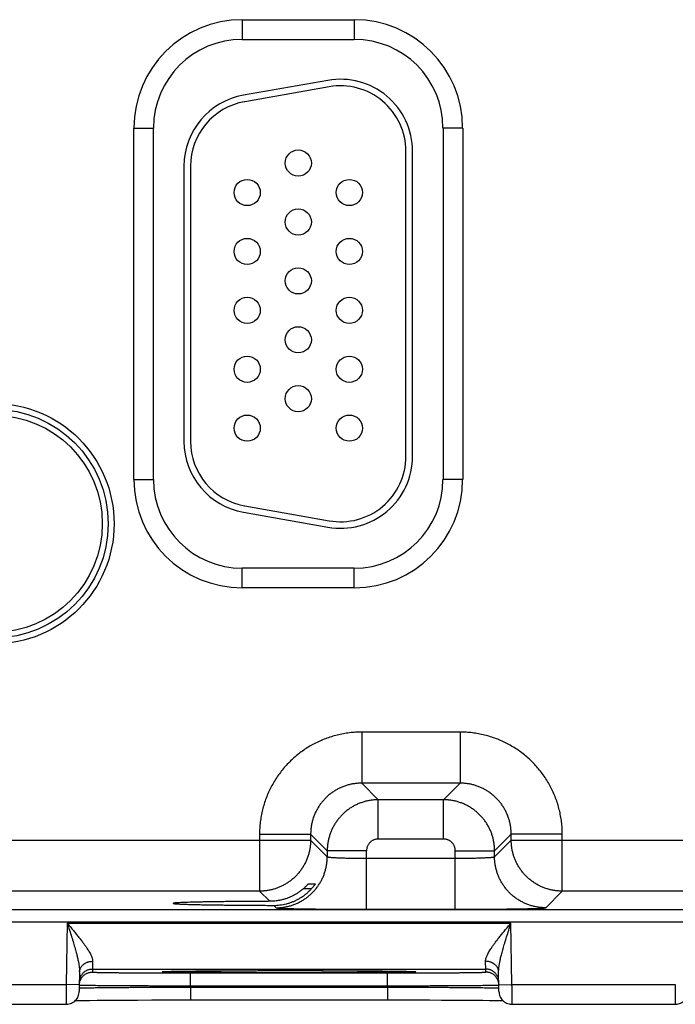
# Model space of a CAD drawing. Header units: inches. Extents: x 0 to 34, y 0 to 22.
# Tile 50 of 75: x 19.4 to 20.4, y 14.2 to 15.7. Entities that reach past the tile are written whole.
import ezdxf

# ---------------------------------------------------------------- set-up
doc = ezdxf.new("R2010")
doc.units = ezdxf.units.IN
doc.header["$LTSCALE"] = 1.87
doc.header["$MEASUREMENT"] = 0
doc.layers.get('0').update_dxf_attribs({"linetype": 'CONTINUOUS'})

msp = doc.modelspace()

# ---------------------------------------------------------------- linework, layer by layer
at = {"color": 7, "linetype": 'CONTINUOUS'}
for p, q in [((19.7014, 15.7226), (19.8724, 15.7226)), ((19.7014, 15.7226), (19.7014, 15.6926)), ((19.8724, 15.7226), (19.8724, 15.6926)), ((19.7014, 15.6926), (19.8724, 15.6926)), ((19.8323, 15.6299), (19.7033, 15.6072)), ((19.8341, 15.6201), (19.7051, 15.5973)), ((19.5359, 15.5571), (19.5659, 15.5571)), ((19.5359, 15.0201), (19.5359, 15.5571)), ((19.5659, 15.0201), (19.5659, 15.5571)), ((20.038, 15.5571), (20.008, 15.5571)), ((20.008, 15.5571), (20.008, 15.0201)), ((20.038, 15.5571), (20.038, 15.0201)), ((19.9514, 15.0556), (19.9514, 15.5216)), ((19.9614, 15.0556), (19.9614, 15.5216)), ((19.6124, 15.4989), (19.6124, 15.0784)), ((19.6224, 15.4989), (19.6224, 15.0784)), ((19.5359, 15.0201), (19.5659, 15.0201)), ((20.038, 15.0201), (20.008, 15.0201)), ((19.7033, 14.97), (19.8323, 14.9473)), ((19.7051, 14.9799), (19.8341, 14.9571)), ((19.8724, 14.8846), (19.7014, 14.8846)), ((19.7014, 14.8546), (19.7014, 14.8846)), ((19.8724, 14.8546), (19.8724, 14.8846)), ((19.8724, 14.8546), (19.7014, 14.8546)), ((20.0341, 14.6342), (19.8838, 14.6342)), ((19.8838, 14.6342), (19.8838, 14.5563)), ((20.0341, 14.6342), (20.0341, 14.5563)), ((20.0341, 14.5563), (19.8838, 14.5563)), ((19.8838, 14.5563), (19.9091, 14.5309)), ((20.0341, 14.5563), (20.0087, 14.5309)), ((20.0087, 14.5309), (19.9091, 14.5309)), ((19.9091, 14.4709), (19.9091, 14.5309)), ((20.0087, 14.4709), (20.0087, 14.5309)), ((19.7278, 14.4783), (19.8058, 14.4783)), ((19.7278, 14.4783), (19.7278, 14.3913)), ((19.8058, 14.4783), (19.8311, 14.4529)), ((19.8058, 14.4783), (19.8058, 14.4692)), ((20.1121, 14.4783), (20.0867, 14.4529)), ((20.1901, 14.4783), (20.1121, 14.4783)), ((20.1121, 14.4692), (20.1121, 14.4783)), ((20.1901, 14.3913), (20.1901, 14.4783)), ((19.1821, 14.4692), (19.8058, 14.4692)), ((19.8058, 14.4692), (19.8311, 14.4439)), ((20.0087, 14.4709), (19.9091, 14.4709)), ((20.0867, 14.4439), (20.1121, 14.4692)), ((20.1121, 14.4692), (20.7358, 14.4692)), ((19.8911, 14.4529), (19.8311, 14.4529)), ((19.8311, 14.4529), (19.8311, 14.4439)), ((19.8911, 14.3635), (19.8911, 14.4529)), ((19.8911, 14.4415), (20.0267, 14.4415)), ((20.0267, 14.4529), (20.0867, 14.4529)), ((20.0267, 14.3635), (20.0267, 14.4529)), ((20.0867, 14.4439), (20.0867, 14.4529)), ((19.8025, 14.4025), (19.8128, 14.4025)), ((19.7278, 14.3913), (19.2601, 14.3913)), ((19.7278, 14.3913), (19.7434, 14.3757)), ((19.8068, 14.3947), (19.7945, 14.3947)), ((20.1647, 14.3659), (20.1901, 14.3913)), ((20.6578, 14.3913), (20.1901, 14.3913)), ((19.7495, 14.3695), (19.7532, 14.3659)), ((18.4112, 14.3634), (22.0816, 14.3634)), ((19.8911, 14.3635), (20.0267, 14.3635)), ((18.4112, 14.3444), (22.0816, 14.3444)), ((19.4342, 14.3423), (19.4326, 14.2484)), ((19.4342, 14.3423), (20.1116, 14.3423)), ((20.1132, 14.2484), (20.1116, 14.3423)), ((19.453, 14.2678), (19.4524, 14.238)), ((19.4727, 14.2723), (19.4726, 14.2676)), ((19.4727, 14.2723), (20.0732, 14.2723)), ((19.5816, 14.2684), (19.5818, 14.2684)), ((19.5818, 14.2684), (19.5821, 14.2684)), ((19.5821, 14.2684), (19.5824, 14.2684)), ((19.5824, 14.2684), (19.5828, 14.2684)), ((19.5828, 14.2684), (19.5835, 14.2685)), ((19.5835, 14.2685), (19.5844, 14.2685)), ((19.5844, 14.2685), (19.5858, 14.2686)), ((19.5858, 14.2686), (19.588, 14.2686)), ((19.588, 14.2686), (19.591, 14.2687)), ((19.591, 14.2687), (19.5959, 14.2688)), ((19.5959, 14.2688), (19.602, 14.2689)), ((19.602, 14.2689), (19.6097, 14.269)), ((19.6097, 14.269), (19.6191, 14.2692)), ((19.6191, 14.2692), (19.6304, 14.2693)), ((19.6226, 14.2663), (19.9233, 14.2663)), ((19.6226, 14.2466), (19.6226, 14.2663)), ((19.6304, 14.2693), (19.6442, 14.2694)), ((19.6442, 14.2694), (19.6582, 14.2695)), ((19.6582, 14.2695), (19.6753, 14.2696)), ((19.6753, 14.2696), (19.6956, 14.2697)), ((19.6956, 14.2697), (19.7143, 14.2697)), ((19.7143, 14.2697), (19.7357, 14.2698)), ((19.7357, 14.2698), (19.7601, 14.2698)), ((19.7601, 14.2698), (19.7796, 14.2698)), ((19.7796, 14.2698), (19.8002, 14.2698)), ((19.8002, 14.2698), (19.825, 14.2698)), ((19.825, 14.2698), (19.8471, 14.2697)), ((19.8471, 14.2697), (19.8667, 14.2696)), ((19.8667, 14.2696), (19.8837, 14.2695)), ((19.8837, 14.2695), (19.8984, 14.2694)), ((19.8984, 14.2694), (19.9138, 14.2693)), ((19.9138, 14.2693), (19.9263, 14.2692)), ((19.9233, 14.2466), (19.9233, 14.2663)), ((19.9263, 14.2692), (19.9365, 14.269)), ((19.9365, 14.269), (19.9447, 14.2689)), ((19.9447, 14.2689), (19.9513, 14.2688)), ((19.9513, 14.2688), (19.9562, 14.2687)), ((19.9562, 14.2687), (19.9592, 14.2686)), ((19.9592, 14.2686), (19.9609, 14.2685)), ((19.9609, 14.2685), (19.9621, 14.2685)), ((19.9621, 14.2685), (19.9628, 14.2684)), ((19.9628, 14.2684), (19.9633, 14.2684)), ((19.9633, 14.2684), (19.9638, 14.2684)), ((20.0732, 14.2676), (20.0732, 14.2723)), ((20.0934, 14.238), (20.0929, 14.2678)), ((19.1832, 14.2484), (19.4326, 14.2484)), ((19.4526, 14.248), (19.4326, 14.2484)), ((19.6225, 14.2447), (19.6226, 14.2466)), ((19.6226, 14.2466), (19.9233, 14.2466)), ((19.9233, 14.2447), (19.9233, 14.2466)), ((20.0932, 14.248), (20.1132, 14.2484)), ((20.1132, 14.2484), (20.3626, 14.2484)), ((19.6225, 14.2447), (19.9233, 14.2447)), ((19.6225, 14.2447), (19.6225, 14.2251)), ((19.9233, 14.2447), (19.9233, 14.2251)), ((19.1834, 14.2184), (19.4324, 14.2184)), ((19.4463, 14.224), (19.4518, 14.2241)), ((19.4518, 14.2241), (19.459, 14.2242)), ((19.459, 14.2242), (19.4682, 14.2244)), ((19.4682, 14.2244), (19.4796, 14.2245)), ((19.4796, 14.2245), (19.4935, 14.2246)), ((19.4935, 14.2246), (19.5072, 14.2247)), ((19.5072, 14.2247), (19.5231, 14.2248)), ((19.5231, 14.2248), (19.5417, 14.2249)), ((19.5417, 14.2249), (19.5633, 14.225)), ((19.5633, 14.225), (19.5829, 14.225)), ((19.5829, 14.225), (19.6049, 14.225)), ((19.6049, 14.225), (19.6225, 14.2251)), ((19.6225, 14.2251), (19.9425, 14.225)), ((19.9425, 14.225), (19.9662, 14.225)), ((19.9662, 14.225), (19.9871, 14.225)), ((19.9871, 14.225), (20.0055, 14.2249)), ((20.0055, 14.2249), (20.0255, 14.2248)), ((20.0255, 14.2248), (20.0424, 14.2247)), ((20.0424, 14.2247), (20.0566, 14.2246)), ((20.0566, 14.2246), (20.0686, 14.2245)), ((20.0686, 14.2245), (20.0787, 14.2243)), ((20.0787, 14.2243), (20.087, 14.2242)), ((20.087, 14.2242), (20.0937, 14.2241)), ((20.0937, 14.2241), (20.0995, 14.224)), ((20.1134, 14.2184), (20.3624, 14.2184))]:
    msp.add_line(p, q, dxfattribs=at)
for points in [[(19.5814, 14.2683), (19.5814, 14.2683), (19.5815, 14.2683), (19.5815, 14.2684), (19.5815, 14.2684), (19.5816, 14.2684)], [(19.9638, 14.2684), (19.9641, 14.2684), (19.9642, 14.2684), (19.9643, 14.2684), (19.9644, 14.2684), (19.9644, 14.2683), (19.9644, 14.2683)], [(19.4324, 14.2184), (19.4335, 14.2184), (19.4353, 14.2186), (19.4372, 14.2189), (19.439, 14.2195), (19.4407, 14.2202), (19.4424, 14.221), (19.444, 14.222), (19.4455, 14.2232), (19.4468, 14.2245), (19.4481, 14.2259), (19.4492, 14.2274), (19.4501, 14.229), (19.4509, 14.2307), (19.4515, 14.2325), (19.452, 14.2343), (19.4523, 14.2362), (19.4524, 14.238)], [(20.0934, 14.238), (20.0935, 14.2362), (20.0938, 14.2343), (20.0943, 14.2325), (20.0949, 14.2307), (20.0957, 14.229), (20.0967, 14.2274), (20.0978, 14.2259), (20.099, 14.2245), (20.1004, 14.2232), (20.1019, 14.222), (20.1035, 14.221), (20.1051, 14.2202), (20.1069, 14.2195), (20.1087, 14.2189), (20.1105, 14.2186), (20.1124, 14.2184), (20.1134, 14.2184)], [(20.3624, 14.2184), (20.3635, 14.2184), (20.3653, 14.2186), (20.3672, 14.2189), (20.369, 14.2195), (20.3707, 14.2202), (20.3724, 14.221), (20.374, 14.222), (20.3755, 14.2232), (20.3768, 14.2245), (20.3781, 14.2259), (20.3792, 14.2274), (20.3801, 14.229), (20.3809, 14.2307), (20.3815, 14.2325), (20.382, 14.2343), (20.3823, 14.2362), (20.3824, 14.238)]]:
    msp.add_lwpolyline(points, dxfattribs=at)
for centre, radius in [((19.7869, 15.5036), 0.02), ((19.7089, 15.4586), 0.02), ((19.8649, 15.4586), 0.02), ((19.7869, 15.4136), 0.02), ((19.7089, 15.3686), 0.02), ((19.8649, 15.3686), 0.02), ((19.7869, 15.3236), 0.02), ((19.7089, 15.2786), 0.02), ((19.8649, 15.2786), 0.02), ((19.7869, 15.2336), 0.02), ((19.7089, 15.1886), 0.02), ((19.8649, 15.1886), 0.02), ((19.7869, 15.1436), 0.02), ((19.3219, 14.9526), 0.1838), ((19.3219, 14.9526), 0.1748), ((19.3219, 14.9526), 0.1748), ((19.3219, 14.9526), 0.1658), ((19.7089, 15.0986), 0.02), ((19.8649, 15.0986), 0.02)]:
    msp.add_circle(centre, radius, dxfattribs=at)
for centre, radius, start, end in [((19.7014, 15.5571), 0.1655, 90, 180), ((19.8724, 15.5571), 0.1655, 0, 90), ((19.7014, 15.5571), 0.1355, 90, 180), ((19.8724, 15.5571), 0.1355, 0, 90), ((19.8514, 15.5216), 0.11, 0, 100), ((19.8514, 15.5216), 0.1, 0, 100), ((19.7224, 15.4989), 0.11, 100, 180), ((19.7224, 15.4989), 0.1, 100, 180), ((19.7224, 15.0784), 0.11, 180, 260), ((19.7224, 15.0784), 0.1, 180, 260), ((19.8514, 15.0556), 0.11, 260, 360), ((19.8514, 15.0556), 0.1, 260, 360), ((19.7014, 15.0201), 0.1655, 180, 270), ((19.7014, 15.0201), 0.1355, 180, 270), ((19.8724, 15.0201), 0.1355, 270, 360), ((19.8724, 15.0201), 0.1655, 270, 360)]:
    msp.add_arc(centre, radius, start, end, dxfattribs=at)
for points, knots in [([(19.8838, 14.6342), (19.8807, 14.6342), (19.8744, 14.6341), (19.8651, 14.6332), (19.8557, 14.6318), (19.8465, 14.6298), (19.8374, 14.6273), (19.8285, 14.6242), (19.8198, 14.6206), (19.8113, 14.6165), (19.8031, 14.6119), (19.7951, 14.6067), (19.7875, 14.6011), (19.7803, 14.5951), (19.7734, 14.5886), (19.7669, 14.5818), (19.7609, 14.5745), (19.7553, 14.5669), (19.7502, 14.559), (19.7456, 14.5508), (19.7414, 14.5423), (19.7378, 14.5336), (19.7347, 14.5246), (19.7322, 14.5155), (19.7302, 14.5063), (19.7288, 14.497), (19.728, 14.4876), (19.7278, 14.4814), (19.7278, 14.4783)], [0, 0, 0, 0, 0.038144, 0.076463, 0.114905, 0.153423, 0.191972, 0.230506, 0.269003, 0.307482, 0.345967, 0.384465, 0.422969, 0.461469, 0.499964, 0.538459, 0.576961, 0.615466, 0.653965, 0.692448, 0.730926, 0.769426, 0.80797, 0.846534, 0.885069, 0.923524, 0.961851, 1, 1, 1, 1]), ([(20.1901, 14.4783), (20.1901, 14.4814), (20.1899, 14.4876), (20.189, 14.497), (20.1876, 14.5063), (20.1856, 14.5155), (20.1831, 14.5246), (20.18, 14.5335), (20.1764, 14.5423), (20.1723, 14.5508), (20.1677, 14.559), (20.1625, 14.5669), (20.157, 14.5745), (20.1509, 14.5817), (20.1444, 14.5886), (20.1376, 14.5951), (20.1303, 14.6011), (20.1227, 14.6067), (20.1148, 14.6118), (20.1066, 14.6165), (20.0981, 14.6206), (20.0894, 14.6242), (20.0804, 14.6273), (20.0713, 14.6298), (20.0621, 14.6318), (20.0528, 14.6332), (20.0434, 14.6341), (20.0372, 14.6342), (20.0341, 14.6342)], [0, 0, 0, 0, 0.038144, 0.076463, 0.114905, 0.153423, 0.191972, 0.230506, 0.269003, 0.307482, 0.345967, 0.384465, 0.422969, 0.461469, 0.499964, 0.538459, 0.576961, 0.615466, 0.653965, 0.692448, 0.730926, 0.769426, 0.80797, 0.846534, 0.885069, 0.923524, 0.961851, 1, 1, 1, 1]), ([(19.8838, 14.5563), (19.8819, 14.5563), (19.8782, 14.5561), (19.8726, 14.5555), (19.8672, 14.5545), (19.8618, 14.5532), (19.8565, 14.5514), (19.8513, 14.5493), (19.8463, 14.5468), (19.8416, 14.5439), (19.837, 14.5408), (19.8326, 14.5373), (19.8286, 14.5335), (19.8248, 14.5294), (19.8213, 14.5251), (19.8181, 14.5205), (19.8153, 14.5157), (19.8128, 14.5107), (19.8106, 14.5056), (19.8089, 14.5003), (19.8075, 14.4949), (19.8065, 14.4894), (19.8059, 14.4838), (19.8058, 14.4801), (19.8058, 14.4783)], [0, 0, 0, 0, 0.045498, 0.091002, 0.136499, 0.181985, 0.227456, 0.272906, 0.31833, 0.363724, 0.409101, 0.454475, 0.499861, 0.545266, 0.590694, 0.636141, 0.6816, 0.727066, 0.772539, 0.818019, 0.863503, 0.908994, 0.954493, 1, 1, 1, 1]), ([(20.1121, 14.4783), (20.1121, 14.4801), (20.1119, 14.4838), (20.1113, 14.4894), (20.1104, 14.4949), (20.109, 14.5003), (20.1072, 14.5056), (20.1051, 14.5107), (20.1026, 14.5157), (20.0997, 14.5205), (20.0966, 14.5251), (20.0931, 14.5294), (20.0893, 14.5335), (20.0852, 14.5373), (20.0809, 14.5407), (20.0763, 14.5439), (20.0715, 14.5468), (20.0665, 14.5493), (20.0614, 14.5514), (20.0561, 14.5532), (20.0507, 14.5545), (20.0452, 14.5555), (20.0397, 14.5561), (20.0359, 14.5563), (20.0341, 14.5563)], [0, 0, 0, 0, 0.045498, 0.091002, 0.136499, 0.181985, 0.227456, 0.272906, 0.31833, 0.363724, 0.409101, 0.454475, 0.499861, 0.545266, 0.590694, 0.636141, 0.6816, 0.727066, 0.772539, 0.818019, 0.863503, 0.908994, 0.954493, 1, 1, 1, 1]), ([(19.9091, 14.5309), (19.9073, 14.5309), (19.9036, 14.5308), (19.898, 14.5302), (19.8925, 14.5292), (19.8871, 14.5278), (19.8819, 14.526), (19.8767, 14.5239), (19.8717, 14.5214), (19.8669, 14.5186), (19.8624, 14.5154), (19.858, 14.5119), (19.854, 14.5081), (19.8502, 14.504), (19.8467, 14.4997), (19.8435, 14.4951), (19.8406, 14.4903), (19.8382, 14.4853), (19.836, 14.4802), (19.8343, 14.4749), (19.8329, 14.4695), (19.8319, 14.464), (19.8313, 14.4585), (19.8311, 14.4548), (19.8311, 14.4529)], [0, 0, 0, 0, 0.045463, 0.090946, 0.136428, 0.181903, 0.227365, 0.272809, 0.318233, 0.363638, 0.409026, 0.454411, 0.499807, 0.545228, 0.59067, 0.63613, 0.681602, 0.727083, 0.772569, 0.818056, 0.863543, 0.90903, 0.954519, 1, 1, 1, 1]), ([(20.0867, 14.4529), (20.0867, 14.4548), (20.0866, 14.4585), (20.086, 14.464), (20.085, 14.4695), (20.0836, 14.4749), (20.0818, 14.4802), (20.0797, 14.4853), (20.0772, 14.4903), (20.0744, 14.4951), (20.0712, 14.4997), (20.0677, 14.504), (20.0639, 14.5081), (20.0598, 14.5119), (20.0555, 14.5154), (20.0509, 14.5185), (20.0461, 14.5214), (20.0412, 14.5239), (20.036, 14.526), (20.0307, 14.5278), (20.0253, 14.5292), (20.0198, 14.5302), (20.0143, 14.5308), (20.0106, 14.5309), (20.0087, 14.5309)], [0, 0, 0, 0, 0.045463, 0.090946, 0.136428, 0.181903, 0.227365, 0.272809, 0.318233, 0.363638, 0.409026, 0.454411, 0.499807, 0.545228, 0.59067, 0.63613, 0.681602, 0.727083, 0.772569, 0.818056, 0.863543, 0.90903, 0.954519, 1, 1, 1, 1]), ([(19.8058, 14.4692), (19.8058, 14.4673), (19.8056, 14.4636), (19.805, 14.4579), (19.804, 14.4523), (19.8025, 14.4468), (19.8007, 14.4414), (19.7985, 14.4362), (19.7959, 14.4311), (19.7929, 14.4263), (19.7896, 14.4216), (19.786, 14.4172), (19.782, 14.4131), (19.7778, 14.4093), (19.7733, 14.4058), (19.7686, 14.4027), (19.7638, 14.4), (19.7589, 14.3977), (19.754, 14.3957), (19.7489, 14.3941), (19.7437, 14.3928), (19.7385, 14.3919), (19.7331, 14.3914), (19.7296, 14.3913), (19.7278, 14.3913)], [0, 0, 0, 0, 0.04636, 0.092783, 0.139245, 0.185722, 0.23219, 0.278627, 0.325008, 0.371325, 0.417652, 0.464107, 0.510807, 0.557696, 0.604351, 0.650319, 0.695203, 0.739078, 0.78237, 0.825541, 0.869011, 0.912731, 0.956464, 1, 1, 1, 1]), ([(19.9091, 14.4709), (19.9085, 14.4709), (19.9073, 14.4708), (19.9054, 14.4705), (19.9036, 14.47), (19.9018, 14.4694), (19.9001, 14.4685), (19.8985, 14.4675), (19.8971, 14.4663), (19.8957, 14.465), (19.8945, 14.4635), (19.8935, 14.4619), (19.8927, 14.4602), (19.892, 14.4585), (19.8915, 14.4566), (19.8912, 14.4548), (19.8911, 14.4535), (19.8911, 14.4529)], [0, 0, 0, 0, 0.066052, 0.13261, 0.199425, 0.266265, 0.333007, 0.399734, 0.466505, 0.533299, 0.600085, 0.666826, 0.733584, 0.80046, 0.867322, 0.933919, 1, 1, 1, 1]), ([(20.0267, 14.4529), (20.0267, 14.4535), (20.0266, 14.4548), (20.0264, 14.4566), (20.0259, 14.4585), (20.0252, 14.4602), (20.0243, 14.4619), (20.0233, 14.4635), (20.0221, 14.465), (20.0208, 14.4663), (20.0193, 14.4675), (20.0177, 14.4685), (20.016, 14.4694), (20.0143, 14.47), (20.0124, 14.4705), (20.0106, 14.4708), (20.0093, 14.4709), (20.0087, 14.4709)], [0, 0, 0, 0, 0.066052, 0.13261, 0.199425, 0.266265, 0.333007, 0.399734, 0.466505, 0.533299, 0.600085, 0.666826, 0.733584, 0.80046, 0.867322, 0.933919, 1, 1, 1, 1]), ([(20.1901, 14.3913), (20.1882, 14.3913), (20.1844, 14.3914), (20.1787, 14.392), (20.1731, 14.393), (20.1676, 14.3945), (20.1622, 14.3963), (20.157, 14.3985), (20.1519, 14.4011), (20.1471, 14.4041), (20.1424, 14.4074), (20.1381, 14.411), (20.1339, 14.415), (20.1301, 14.4193), (20.1266, 14.4238), (20.1235, 14.4285), (20.1208, 14.4333), (20.1185, 14.4381), (20.1165, 14.4431), (20.1149, 14.4481), (20.1137, 14.4533), (20.1127, 14.4586), (20.1122, 14.4639), (20.1121, 14.4675), (20.1121, 14.4692)], [0, 0, 0, 0, 0.04636, 0.092783, 0.139245, 0.185722, 0.23219, 0.278627, 0.325008, 0.371325, 0.417652, 0.464107, 0.510807, 0.557696, 0.604351, 0.650319, 0.695203, 0.739078, 0.78237, 0.825541, 0.869011, 0.912731, 0.956464, 1, 1, 1, 1]), ([(19.7532, 14.3659), (19.755, 14.3659), (19.7587, 14.366), (19.7643, 14.3666), (19.7697, 14.3676), (19.7751, 14.369), (19.7804, 14.3707), (19.7856, 14.3729), (19.7906, 14.3754), (19.7954, 14.3782), (19.7999, 14.3814), (19.8043, 14.3849), (19.8083, 14.3887), (19.8121, 14.3928), (19.8156, 14.3971), (19.8188, 14.4017), (19.8217, 14.4065), (19.8242, 14.4115), (19.8263, 14.4166), (19.828, 14.4219), (19.8294, 14.4273), (19.8304, 14.4328), (19.831, 14.4383), (19.8311, 14.442), (19.8311, 14.4439)], [0, 0, 0, 0, 0.045451, 0.090903, 0.136356, 0.181809, 0.227264, 0.272719, 0.318175, 0.363632, 0.409088, 0.454546, 0.500003, 0.54546, 0.590917, 0.636373, 0.681829, 0.727285, 0.772739, 0.818193, 0.863646, 0.909099, 0.95455, 1, 1, 1, 1]), ([(19.8311, 14.4439), (19.8312, 14.4438), (19.8315, 14.4436), (19.8321, 14.4435), (19.8331, 14.4433), (19.8345, 14.4431), (19.8361, 14.4429), (19.8381, 14.4428), (19.8404, 14.4426), (19.8431, 14.4425), (19.846, 14.4423), (19.8492, 14.4422), (19.8526, 14.4421), (19.8563, 14.442), (19.8602, 14.4418), (19.8642, 14.4418), (19.8685, 14.4417), (19.8728, 14.4416), (19.8773, 14.4416), (19.8819, 14.4415), (19.8865, 14.4415), (19.8896, 14.4415), (19.8911, 14.4415)], [0, 0, 0, 0, 0.005355, 0.016158, 0.032723, 0.055037, 0.083001, 0.116459, 0.155217, 0.199047, 0.247688, 0.300849, 0.35821, 0.419426, 0.484129, 0.55193, 0.622423, 0.695185, 0.769774, 0.845743, 0.922641, 1, 1, 1, 1]), ([(20.0267, 14.4415), (20.0283, 14.4415), (20.0314, 14.4415), (20.036, 14.4415), (20.0405, 14.4416), (20.045, 14.4416), (20.0494, 14.4417), (20.0536, 14.4418), (20.0577, 14.4418), (20.0616, 14.442), (20.0652, 14.4421), (20.0687, 14.4422), (20.0719, 14.4423), (20.0748, 14.4425), (20.0774, 14.4426), (20.0797, 14.4428), (20.0817, 14.4429), (20.0834, 14.4431), (20.0847, 14.4433), (20.0857, 14.4435), (20.0863, 14.4436), (20.0867, 14.4438), (20.0867, 14.4439)], [0, 0, 0, 0, 0.077359, 0.154257, 0.230226, 0.304815, 0.377577, 0.44807, 0.515871, 0.580574, 0.64179, 0.699151, 0.752312, 0.800953, 0.844783, 0.883541, 0.916999, 0.944963, 0.967277, 0.983842, 0.994645, 1, 1, 1, 1]), ([(20.1647, 14.3659), (20.1628, 14.3659), (20.1591, 14.366), (20.1536, 14.3666), (20.1481, 14.3676), (20.1427, 14.369), (20.1374, 14.3707), (20.1323, 14.3729), (20.1273, 14.3754), (20.1225, 14.3782), (20.1179, 14.3814), (20.1136, 14.3849), (20.1095, 14.3887), (20.1057, 14.3928), (20.1022, 14.3971), (20.099, 14.4017), (20.0962, 14.4065), (20.0937, 14.4115), (20.0916, 14.4166), (20.0898, 14.4219), (20.0884, 14.4273), (20.0874, 14.4328), (20.0868, 14.4383), (20.0867, 14.442), (20.0867, 14.4439)], [0, 0, 0, 0, 0.045451, 0.090903, 0.136356, 0.181809, 0.227264, 0.272719, 0.318175, 0.363632, 0.409088, 0.454546, 0.500003, 0.54546, 0.590917, 0.636373, 0.681829, 0.727285, 0.772739, 0.818193, 0.863646, 0.909099, 0.95455, 1, 1, 1, 1]), ([(19.7945, 14.3947), (19.7949, 14.3951), (19.7958, 14.3959), (19.797, 14.397), (19.7981, 14.3981), (19.7991, 14.399), (19.7999, 14.3998), (19.8006, 14.4006), (19.8012, 14.4012), (19.8017, 14.4016), (19.802, 14.402), (19.8023, 14.4023), (19.8024, 14.4024), (19.8025, 14.4025), (19.8025, 14.4025)], [0, 0, 0, 0, 0.160455, 0.309806, 0.446153, 0.568035, 0.674025, 0.764172, 0.838303, 0.89751, 0.942298, 0.97362, 0.992582, 1, 1, 1, 1]), ([(19.8128, 14.4025), (19.8128, 14.4025), (19.8128, 14.4024), (19.8127, 14.4023), (19.8125, 14.402), (19.8123, 14.4016), (19.812, 14.4011), (19.8115, 14.4005), (19.811, 14.3997), (19.8103, 14.3989), (19.8096, 14.398), (19.8088, 14.3969), (19.8078, 14.3959), (19.8072, 14.3951), (19.8068, 14.3947)], [0, 0, 0, 0, 0.005207, 0.023292, 0.05523, 0.101554, 0.163275, 0.240482, 0.333054, 0.441319, 0.563628, 0.698409, 0.844785, 1, 1, 1, 1]), ([(19.7729, 14.3815), (19.7713, 14.3809), (19.7682, 14.3797), (19.7633, 14.3782), (19.7584, 14.3771), (19.7534, 14.3763), (19.7484, 14.3758), (19.7451, 14.3757), (19.7434, 14.3757)], [0, 0, 0, 0, 0.1685, 0.335824, 0.502331, 0.668326, 0.834113, 1, 1, 1, 1]), ([(19.7729, 14.3731), (19.7745, 14.3736), (19.7776, 14.3747), (19.7822, 14.3766), (19.7867, 14.3789), (19.791, 14.3814), (19.7953, 14.3843), (19.7994, 14.3875), (19.8032, 14.391), (19.8057, 14.3935), (19.8068, 14.3947)], [0, 0, 0, 0, 0.121212, 0.243357, 0.366597, 0.490985, 0.616601, 0.743415, 0.871245, 1, 1, 1, 1]), ([(19.7945, 14.3947), (19.7932, 14.3936), (19.7905, 14.3915), (19.7863, 14.3885), (19.782, 14.3859), (19.7775, 14.3835), (19.7745, 14.3821), (19.7729, 14.3815)], [0, 0, 0, 0, 0.20327, 0.404895, 0.604967, 0.803329, 1, 1, 1, 1]), ([(19.7434, 14.3757), (19.74, 14.3756), (19.7332, 14.3756), (19.723, 14.3756), (19.7131, 14.3755), (19.7033, 14.3754), (19.6938, 14.3754), (19.6846, 14.3753), (19.6757, 14.3752), (19.6671, 14.3751), (19.6589, 14.375), (19.6511, 14.3749), (19.6437, 14.3747), (19.6368, 14.3746), (19.6303, 14.3744), (19.6244, 14.3743), (19.619, 14.3741), (19.6141, 14.374), (19.6097, 14.3738), (19.606, 14.3736), (19.6028, 14.3735), (19.6002, 14.3733), (19.5982, 14.3732), (19.5969, 14.3729), (19.5961, 14.3729), (19.5958, 14.3726), (19.5958, 14.3726)], [0, 0, 0, 0, 0.069585, 0.138287, 0.205745, 0.271783, 0.336227, 0.398738, 0.459154, 0.517315, 0.572914, 0.625808, 0.675856, 0.722795, 0.766504, 0.806867, 0.84367, 0.876822, 0.906233, 0.931747, 0.953305, 0.970848, 0.984289, 0.99361, 0.998822, 1, 1, 1, 1]), ([(19.5958, 14.3726), (19.5958, 14.3726), (19.5958, 14.3724), (19.5967, 14.3723), (19.5975, 14.3721), (19.5994, 14.372), (19.6017, 14.3718), (19.6046, 14.3716), (19.6081, 14.3715), (19.6122, 14.3713), (19.6169, 14.3711), (19.6221, 14.371), (19.6278, 14.3708), (19.6341, 14.3707), (19.6408, 14.3705), (19.648, 14.3704), (19.6557, 14.3703), (19.6637, 14.3702), (19.6721, 14.3701), (19.6809, 14.37), (19.69, 14.3699), (19.6994, 14.3698), (19.709, 14.3697), (19.7189, 14.3697), (19.729, 14.3696), (19.7392, 14.3696), (19.7461, 14.3695), (19.7495, 14.3695)], [0, 0, 0, 0, 0.000318, 0.003736, 0.011066, 0.022351, 0.037575, 0.05671, 0.079659, 0.106358, 0.136743, 0.170656, 0.208002, 0.248689, 0.292504, 0.339326, 0.389037, 0.441376, 0.496203, 0.553375, 0.612594, 0.673701, 0.736538, 0.800774, 0.86624, 0.932765, 1, 1, 1, 1]), ([(19.7495, 14.3695), (19.7511, 14.3695), (19.7543, 14.3696), (19.759, 14.3701), (19.7637, 14.3708), (19.7683, 14.3718), (19.7714, 14.3726), (19.7729, 14.3731)], [0, 0, 0, 0, 0.200027, 0.399591, 0.599201, 0.799162, 1, 1, 1, 1]), ([(19.7532, 14.3659), (19.7533, 14.3658), (19.7538, 14.3657), (19.7547, 14.3655), (19.7561, 14.3654), (19.7581, 14.3653), (19.7606, 14.3651), (19.7636, 14.365), (19.7672, 14.3649), (19.7711, 14.3647), (19.7756, 14.3646), (19.7805, 14.3645), (19.7858, 14.3644), (19.7915, 14.3643), (19.7976, 14.3642), (19.8041, 14.3641), (19.8109, 14.364), (19.8181, 14.3639), (19.8255, 14.3638), (19.8331, 14.3637), (19.841, 14.3637), (19.8491, 14.3636), (19.8574, 14.3636), (19.8657, 14.3636), (19.8742, 14.3635), (19.8827, 14.3635), (19.8883, 14.3635), (19.8911, 14.3635)], [0, 0, 0, 0, 0.003149, 0.010009, 0.020666, 0.035122, 0.053335, 0.075216, 0.10065, 0.129542, 0.161787, 0.197277, 0.23589, 0.277474, 0.321853, 0.368853, 0.418285, 0.469941, 0.523625, 0.579171, 0.636398, 0.695098, 0.754982, 0.815734, 0.877035, 0.938565, 1, 1, 1, 1]), ([(20.0267, 14.3635), (20.0295, 14.3635), (20.0352, 14.3635), (20.0437, 14.3635), (20.0521, 14.3636), (20.0605, 14.3636), (20.0687, 14.3636), (20.0768, 14.3637), (20.0847, 14.3637), (20.0924, 14.3638), (20.0998, 14.3639), (20.1069, 14.364), (20.1137, 14.3641), (20.1202, 14.3642), (20.1263, 14.3643), (20.1321, 14.3644), (20.1374, 14.3645), (20.1423, 14.3646), (20.1467, 14.3647), (20.1507, 14.3649), (20.1542, 14.365), (20.1572, 14.3651), (20.1597, 14.3653), (20.1617, 14.3654), (20.1632, 14.3655), (20.1641, 14.3657), (20.1646, 14.3658), (20.1647, 14.3659)], [0, 0, 0, 0, 0.061434, 0.122964, 0.184265, 0.245018, 0.304901, 0.363602, 0.420829, 0.476374, 0.530059, 0.581714, 0.631147, 0.678147, 0.722526, 0.76411, 0.802723, 0.838213, 0.870458, 0.89935, 0.924784, 0.946664, 0.964878, 0.979334, 0.989991, 0.996851, 1, 1, 1, 1]), ([(19.4342, 14.3423), (19.4354, 14.3388), (19.4376, 14.3319), (19.4407, 14.3218), (19.4436, 14.3123), (19.4461, 14.3037), (19.4482, 14.2961), (19.4498, 14.2895), (19.4511, 14.2837), (19.452, 14.2788), (19.4526, 14.2746), (19.4529, 14.271), (19.453, 14.2688), (19.453, 14.2678)], [0, 0, 0, 0, 0.143204, 0.281645, 0.411233, 0.528356, 0.630968, 0.719295, 0.794955, 0.859545, 0.914442, 0.960874, 1, 1, 1, 1]), ([(19.4342, 14.3423), (19.4358, 14.3404), (19.4389, 14.3366), (19.4435, 14.3311), (19.4479, 14.3258), (19.452, 14.3207), (19.4558, 14.3159), (19.4591, 14.3114), (19.4621, 14.3073), (19.4647, 14.3035), (19.4668, 14.3001), (19.4686, 14.297), (19.4701, 14.2943), (19.4712, 14.2918), (19.472, 14.2896), (19.4726, 14.2876), (19.4729, 14.2857), (19.473, 14.2846), (19.4729, 14.2841)], [0, 0, 0, 0, 0.104199, 0.20633, 0.304733, 0.39777, 0.484267, 0.563515, 0.635228, 0.699423, 0.756384, 0.806559, 0.850511, 0.888874, 0.92232, 0.951514, 0.977164, 1, 1, 1, 1]), ([(20.0729, 14.2841), (20.0729, 14.2846), (20.0729, 14.2857), (20.0733, 14.2876), (20.0738, 14.2896), (20.0746, 14.2918), (20.0758, 14.2943), (20.0772, 14.297), (20.079, 14.3001), (20.0812, 14.3035), (20.0837, 14.3073), (20.0867, 14.3114), (20.0901, 14.3159), (20.0938, 14.3207), (20.0979, 14.3258), (20.1023, 14.3311), (20.1069, 14.3366), (20.11, 14.3404), (20.1116, 14.3423)], [0, 0, 0, 0, 0.022836, 0.048487, 0.077681, 0.111126, 0.149489, 0.193441, 0.243616, 0.300576, 0.364772, 0.436485, 0.515733, 0.60223, 0.695266, 0.793669, 0.8958, 1, 1, 1, 1]), ([(20.0929, 14.2678), (20.0929, 14.2688), (20.0929, 14.271), (20.0932, 14.2746), (20.0938, 14.2788), (20.0947, 14.2837), (20.096, 14.2895), (20.0977, 14.2961), (20.0997, 14.3037), (20.1023, 14.3123), (20.1051, 14.3218), (20.1083, 14.3319), (20.1105, 14.3388), (20.1116, 14.3423)], [0, 0, 0, 0, 0.039126, 0.085558, 0.140456, 0.205046, 0.280706, 0.369034, 0.471645, 0.588768, 0.718355, 0.856796, 1, 1, 1, 1]), ([(19.453, 14.2678), (19.453, 14.2683), (19.453, 14.2694), (19.4534, 14.271), (19.4539, 14.2726), (19.4545, 14.2741), (19.4554, 14.2755), (19.4564, 14.2769), (19.4576, 14.2782), (19.4589, 14.2794), (19.4604, 14.2805), (19.4619, 14.2814), (19.4636, 14.2822), (19.4654, 14.2829), (19.4672, 14.2834), (19.4691, 14.2838), (19.471, 14.284), (19.4723, 14.2841), (19.4729, 14.2841)], [0, 0, 0, 0, 0.056705, 0.113647, 0.171051, 0.22912, 0.288025, 0.347899, 0.408834, 0.470877, 0.534032, 0.598263, 0.663495, 0.729621, 0.796503, 0.863981, 0.931877, 1, 1, 1, 1]), ([(19.4729, 14.2841), (19.4729, 14.2832), (19.4729, 14.2815), (19.4728, 14.2792), (19.4728, 14.2772), (19.4728, 14.2755), (19.4727, 14.2742), (19.4727, 14.2732), (19.4727, 14.2726), (19.4727, 14.2723), (19.4727, 14.2723)], [0, 0, 0, 0, 0.225993, 0.424866, 0.595536, 0.73711, 0.848849, 0.930168, 0.98064, 1, 1, 1, 1]), ([(20.0929, 14.2678), (20.0929, 14.2683), (20.0928, 14.2694), (20.0925, 14.271), (20.092, 14.2726), (20.0913, 14.2741), (20.0905, 14.2755), (20.0894, 14.2769), (20.0883, 14.2782), (20.0869, 14.2794), (20.0855, 14.2805), (20.0839, 14.2814), (20.0822, 14.2822), (20.0805, 14.2829), (20.0787, 14.2834), (20.0768, 14.2838), (20.0748, 14.284), (20.0735, 14.2841), (20.0729, 14.2841)], [0, 0, 0, 0, 0.056706, 0.11365, 0.171055, 0.229125, 0.288031, 0.347905, 0.40884, 0.470883, 0.534038, 0.598269, 0.663501, 0.729626, 0.796507, 0.863984, 0.931878, 1, 1, 1, 1]), ([(20.0732, 14.2723), (20.0732, 14.2723), (20.0732, 14.2726), (20.0731, 14.2732), (20.0731, 14.2742), (20.0731, 14.2755), (20.0731, 14.2772), (20.073, 14.2792), (20.073, 14.2815), (20.0729, 14.2832), (20.0729, 14.2841)], [0, 0, 0, 0, 0.01936, 0.069832, 0.151151, 0.26289, 0.404464, 0.575135, 0.77401, 1, 1, 1, 1]), ([(19.4527, 14.2526), (19.4527, 14.2533), (19.4528, 14.2546), (19.4531, 14.2565), (19.4536, 14.2584), (19.4543, 14.2602), (19.4551, 14.2619), (19.4562, 14.2636), (19.4573, 14.2651), (19.4586, 14.2666), (19.4601, 14.2678), (19.4617, 14.269), (19.4633, 14.27), (19.4651, 14.2708), (19.4669, 14.2715), (19.4688, 14.2719), (19.4707, 14.2722), (19.472, 14.2723), (19.4727, 14.2723)], [0, 0, 0, 0, 0.0625, 0.125, 0.187501, 0.250001, 0.312501, 0.375001, 0.437501, 0.500001, 0.562501, 0.625001, 0.687501, 0.750001, 0.8125, 0.875, 0.9375, 1, 1, 1, 1]), ([(19.4532, 14.2525), (19.4533, 14.2529), (19.4536, 14.2539), (19.4542, 14.2555), (19.4551, 14.2572), (19.4561, 14.2589), (19.4572, 14.2604), (19.4586, 14.2619), (19.46, 14.2632), (19.4616, 14.2643), (19.4633, 14.2653), (19.465, 14.2661), (19.4669, 14.2668), (19.4687, 14.2672), (19.4707, 14.2675), (19.472, 14.2676), (19.4726, 14.2676)], [0, 0, 0, 0, 0.046657, 0.119989, 0.193322, 0.266656, 0.339989, 0.413323, 0.486657, 0.559991, 0.633325, 0.70666, 0.779995, 0.85333, 0.926665, 1, 1, 1, 1]), ([(19.4726, 14.2676), (19.4726, 14.2675), (19.4732, 14.2675), (19.4738, 14.2674), (19.4753, 14.2674), (19.4771, 14.2673), (19.4795, 14.2672), (19.4825, 14.2671), (19.486, 14.267), (19.4899, 14.267), (19.4944, 14.2669), (19.4993, 14.2668), (19.5046, 14.2668), (19.5104, 14.2667), (19.5166, 14.2667), (19.5232, 14.2666), (19.5302, 14.2666), (19.5375, 14.2665), (19.5451, 14.2665), (19.553, 14.2664), (19.5611, 14.2664), (19.5695, 14.2664), (19.5781, 14.2663), (19.5868, 14.2663), (19.5957, 14.2663), (19.6046, 14.2663), (19.6136, 14.2663), (19.6196, 14.2663), (19.6226, 14.2663)], [0, 0, 0, 0, 0.001867, 0.007292, 0.016339, 0.028995, 0.045211, 0.064922, 0.088036, 0.114473, 0.144153, 0.176973, 0.212805, 0.251515, 0.292957, 0.336981, 0.383437, 0.432155, 0.482942, 0.535601, 0.589949, 0.64581, 0.703009, 0.761316, 0.820455, 0.880143, 0.94009, 1, 1, 1, 1]), ([(19.7729, 14.2664), (19.7692, 14.2664), (19.7618, 14.2664), (19.7506, 14.2664), (19.7395, 14.2665), (19.7285, 14.2665), (19.7177, 14.2665), (19.707, 14.2665), (19.6965, 14.2666), (19.6863, 14.2666), (19.6763, 14.2667), (19.6668, 14.2667), (19.6575, 14.2668), (19.6487, 14.2668), (19.6403, 14.2669), (19.6323, 14.267), (19.6248, 14.267), (19.6178, 14.2671), (19.6113, 14.2672), (19.6054, 14.2673), (19.6001, 14.2674), (19.5953, 14.2674), (19.5911, 14.2675), (19.5876, 14.2676), (19.5846, 14.2677), (19.5824, 14.2678), (19.5807, 14.2679), (19.5799, 14.268), (19.579, 14.2681), (19.5799, 14.2683), (19.5805, 14.2683), (19.5811, 14.2684), (19.5814, 14.2684)], [0, 0, 0, 0, 0.056811, 0.113706, 0.170423, 0.226704, 0.282299, 0.336966, 0.390466, 0.442614, 0.493256, 0.542238, 0.589401, 0.634577, 0.677598, 0.718315, 0.756597, 0.792314, 0.825344, 0.855582, 0.88292, 0.907262, 0.92853, 0.946655, 0.961569, 0.973227, 0.981595, 0.986643, 0.988393, 0.990136, 0.995175, 1, 1, 1, 1]), ([(19.5814, 14.2684), (19.5817, 14.2684), (19.5827, 14.2685), (19.5846, 14.2685), (19.5876, 14.2686), (19.5911, 14.2687), (19.5953, 14.2688), (19.6, 14.2689), (19.6054, 14.269), (19.6113, 14.2691), (19.6178, 14.2691), (19.6248, 14.2692), (19.6323, 14.2693), (19.6402, 14.2694), (19.6487, 14.2694), (19.6556, 14.2695), (19.6597, 14.2695), (19.6609, 14.2695)], [0, 0, 0, 0, 0.008724, 0.037482, 0.074275, 0.118997, 0.171481, 0.231546, 0.299008, 0.373628, 0.455142, 0.543285, 0.637764, 0.738254, 0.844429, 0.955926, 1, 1, 1, 1]), ([(19.6609, 14.2695), (19.6628, 14.2695), (19.6679, 14.2695), (19.6763, 14.2696), (19.6862, 14.2696), (19.6965, 14.2697), (19.7069, 14.2697), (19.7176, 14.2697), (19.7285, 14.2698), (19.7395, 14.2698), (19.7506, 14.2698), (19.7605, 14.2698), (19.7667, 14.2698), (19.7692, 14.2698)], [0, 0, 0, 0, 0.053025, 0.141651, 0.233282, 0.327648, 0.424474, 0.523428, 0.624075, 0.725965, 0.828641, 0.931633, 1, 1, 1, 1]), ([(19.9644, 14.2684), (19.9647, 14.2684), (19.9654, 14.2683), (19.9659, 14.2683), (19.9668, 14.2681), (19.9659, 14.268), (19.9652, 14.2679), (19.9634, 14.2678), (19.9612, 14.2677), (19.9583, 14.2676), (19.9547, 14.2675), (19.9506, 14.2674), (19.9458, 14.2674), (19.9404, 14.2673), (19.9345, 14.2672), (19.9281, 14.2671), (19.9211, 14.267), (19.9136, 14.267), (19.9056, 14.2669), (19.8972, 14.2668), (19.8883, 14.2668), (19.8791, 14.2667), (19.8695, 14.2667), (19.8596, 14.2666), (19.8494, 14.2666), (19.8389, 14.2665), (19.8282, 14.2665), (19.8173, 14.2665), (19.8063, 14.2665), (19.7952, 14.2664), (19.7841, 14.2664), (19.7766, 14.2664), (19.7729, 14.2664)], [0, 0, 0, 0, 0.004815, 0.009863, 0.011614, 0.013357, 0.018395, 0.026755, 0.038406, 0.053312, 0.07143, 0.092693, 0.117028, 0.144359, 0.17459, 0.207614, 0.243324, 0.281601, 0.322312, 0.365328, 0.410499, 0.457657, 0.506631, 0.557267, 0.609413, 0.66292, 0.717602, 0.77322, 0.829524, 0.886263, 0.943177, 1, 1, 1, 1]), ([(19.7772, 14.2698), (19.7795, 14.2698), (19.7855, 14.2698), (19.7952, 14.2698), (19.8063, 14.2698), (19.8173, 14.2698), (19.8282, 14.2697), (19.8389, 14.2697), (19.8494, 14.2697), (19.8596, 14.2696), (19.8695, 14.2696), (19.8777, 14.2695), (19.8827, 14.2695), (19.8844, 14.2695)], [0, 0, 0, 0, 0.063779, 0.167839, 0.271576, 0.374513, 0.476198, 0.576183, 0.674034, 0.769413, 0.862038, 0.951625, 1, 1, 1, 1]), ([(19.8844, 14.2695), (19.8857, 14.2695), (19.8901, 14.2695), (19.8972, 14.2694), (19.9056, 14.2694), (19.9136, 14.2693), (19.9211, 14.2692), (19.928, 14.2691), (19.9345, 14.2691), (19.9404, 14.269), (19.9458, 14.2689), (19.9506, 14.2688), (19.9547, 14.2687), (19.9583, 14.2686), (19.9612, 14.2685), (19.9631, 14.2685), (19.9642, 14.2684), (19.9644, 14.2684)], [0, 0, 0, 0, 0.050758, 0.161458, 0.266879, 0.366652, 0.460458, 0.547981, 0.62892, 0.703014, 0.770005, 0.829652, 0.881768, 0.926182, 0.962728, 0.991295, 1, 1, 1, 1]), ([(19.9233, 14.2663), (19.9263, 14.2663), (19.9323, 14.2663), (19.9413, 14.2663), (19.9502, 14.2663), (19.959, 14.2663), (19.9678, 14.2663), (19.9763, 14.2664), (19.9847, 14.2664), (19.9929, 14.2664), (20.0007, 14.2665), (20.0083, 14.2665), (20.0156, 14.2666), (20.0226, 14.2666), (20.0292, 14.2667), (20.0354, 14.2667), (20.0412, 14.2668), (20.0466, 14.2668), (20.0515, 14.2669), (20.0559, 14.267), (20.0599, 14.267), (20.0634, 14.2671), (20.0663, 14.2672), (20.0687, 14.2673), (20.0706, 14.2674), (20.0721, 14.2674), (20.0727, 14.2675), (20.0732, 14.2675), (20.0732, 14.2676)], [0, 0, 0, 0, 0.059908, 0.119852, 0.179535, 0.238668, 0.296971, 0.354167, 0.410028, 0.464378, 0.517038, 0.567826, 0.616544, 0.663001, 0.707026, 0.748469, 0.78718, 0.823013, 0.855835, 0.885516, 0.911953, 0.935069, 0.954782, 0.971001, 0.983659, 0.992708, 0.998133, 1, 1, 1, 1]), ([(20.0932, 14.2526), (20.0931, 14.2533), (20.0931, 14.2546), (20.0927, 14.2565), (20.0922, 14.2584), (20.0916, 14.2602), (20.0907, 14.2619), (20.0897, 14.2636), (20.0885, 14.2651), (20.0872, 14.2666), (20.0858, 14.2678), (20.0842, 14.269), (20.0825, 14.27), (20.0807, 14.2708), (20.0789, 14.2715), (20.077, 14.2719), (20.0751, 14.2722), (20.0738, 14.2723), (20.0732, 14.2723)], [0, 0, 0, 0, 0.0625, 0.125, 0.1875, 0.25, 0.312501, 0.375001, 0.437501, 0.500001, 0.562501, 0.625001, 0.6875, 0.75, 0.8125, 0.875, 0.9375, 1, 1, 1, 1]), ([(20.0926, 14.2525), (20.0925, 14.2529), (20.0922, 14.2539), (20.0916, 14.2555), (20.0908, 14.2572), (20.0898, 14.2589), (20.0886, 14.2604), (20.0873, 14.2619), (20.0858, 14.2632), (20.0843, 14.2643), (20.0826, 14.2653), (20.0808, 14.2661), (20.079, 14.2668), (20.0771, 14.2672), (20.0752, 14.2675), (20.0739, 14.2676), (20.0732, 14.2676)], [0, 0, 0, 0, 0.046657, 0.11999, 0.193322, 0.266656, 0.339989, 0.413323, 0.486657, 0.559991, 0.633325, 0.70666, 0.779995, 0.85333, 0.926665, 1, 1, 1, 1]), ([(19.4326, 14.2484), (19.4326, 14.2474), (19.4326, 14.2456), (19.4326, 14.2428), (19.4326, 14.2401), (19.4325, 14.2375), (19.4325, 14.235), (19.4325, 14.2325), (19.4325, 14.2302), (19.4325, 14.2281), (19.4325, 14.2262), (19.4325, 14.2244), (19.4325, 14.2228), (19.4325, 14.2215), (19.4324, 14.2204), (19.4324, 14.2196), (19.4324, 14.2188), (19.4324, 14.2187), (19.4324, 14.2184), (19.4324, 14.2184)], [0, 0, 0, 0, 0.09291, 0.185011, 0.275509, 0.363627, 0.448611, 0.529723, 0.606254, 0.677544, 0.742984, 0.802007, 0.854098, 0.898808, 0.935743, 0.964585, 0.985097, 0.997128, 1, 1, 1, 1]), ([(19.4526, 14.248), (19.4526, 14.2486), (19.4527, 14.2499), (19.453, 14.2514), (19.4532, 14.2523), (19.4532, 14.2525)], [0, 0, 0, 0, 0.41218, 0.843207, 1, 1, 1, 1]), ([(19.4529, 14.2479), (19.4533, 14.2479), (19.454, 14.2477), (19.4556, 14.2478), (19.4577, 14.2477), (19.4605, 14.2476), (19.4638, 14.2476), (19.4678, 14.2475), (19.4723, 14.2474), (19.4773, 14.2474), (19.4829, 14.2473), (19.4889, 14.2473), (19.4955, 14.2472), (19.5025, 14.2472), (19.51, 14.2471), (19.5178, 14.247), (19.5261, 14.247), (19.5347, 14.2469), (19.5436, 14.2469), (19.5529, 14.2469), (19.5623, 14.2468), (19.572, 14.2468), (19.5819, 14.2467), (19.5919, 14.2467), (19.6021, 14.2467), (19.6123, 14.2467), (19.6191, 14.2466), (19.6226, 14.2466)], [0, 0, 0, 0, 0.005491, 0.014611, 0.027327, 0.043592, 0.063346, 0.086516, 0.113014, 0.142738, 0.175578, 0.211415, 0.250121, 0.291559, 0.335579, 0.382024, 0.430726, 0.481514, 0.534205, 0.58861, 0.644527, 0.701749, 0.760066, 0.819267, 0.879138, 0.93946, 1, 1, 1, 1]), ([(19.9233, 14.2466), (19.9267, 14.2466), (19.9335, 14.2467), (19.9438, 14.2467), (19.9539, 14.2467), (19.9639, 14.2467), (19.9738, 14.2468), (19.9835, 14.2468), (19.993, 14.2469), (20.0022, 14.2469), (20.0111, 14.2469), (20.0197, 14.247), (20.028, 14.247), (20.0359, 14.2471), (20.0433, 14.2472), (20.0503, 14.2472), (20.0569, 14.2473), (20.063, 14.2473), (20.0685, 14.2474), (20.0736, 14.2474), (20.0781, 14.2475), (20.082, 14.2476), (20.0853, 14.2476), (20.0881, 14.2477), (20.0902, 14.2478), (20.0919, 14.2477), (20.0925, 14.2479), (20.0929, 14.2479)], [0, 0, 0, 0, 0.060538, 0.120854, 0.180718, 0.23991, 0.298217, 0.355429, 0.411337, 0.465733, 0.518414, 0.569192, 0.617888, 0.66433, 0.708353, 0.749799, 0.788516, 0.824366, 0.857219, 0.886954, 0.913461, 0.936638, 0.956398, 0.972667, 0.985386, 0.994508, 1, 1, 1, 1]), ([(20.0932, 14.248), (20.0932, 14.2486), (20.0931, 14.2499), (20.0929, 14.2514), (20.0927, 14.2523), (20.0926, 14.2525)], [0, 0, 0, 0, 0.41218, 0.843207, 1, 1, 1, 1]), ([(20.1134, 14.2184), (20.1134, 14.2184), (20.1134, 14.2187), (20.1134, 14.2188), (20.1134, 14.2196), (20.1134, 14.2204), (20.1134, 14.2215), (20.1134, 14.2228), (20.1134, 14.2244), (20.1134, 14.2262), (20.1134, 14.2281), (20.1133, 14.2302), (20.1133, 14.2325), (20.1133, 14.235), (20.1133, 14.2375), (20.1133, 14.2401), (20.1133, 14.2428), (20.1133, 14.2456), (20.1132, 14.2474), (20.1132, 14.2484)], [0, 0, 0, 0, 0.002872, 0.014903, 0.035415, 0.064257, 0.101192, 0.145902, 0.197993, 0.257016, 0.322456, 0.393746, 0.470277, 0.551389, 0.636373, 0.724491, 0.814989, 0.90709, 1, 1, 1, 1]), ([(20.3626, 14.2484), (20.3626, 14.2474), (20.3626, 14.2456), (20.3626, 14.2428), (20.3626, 14.2401), (20.3625, 14.2375), (20.3625, 14.235), (20.3625, 14.2325), (20.3625, 14.2302), (20.3625, 14.2281), (20.3625, 14.2262), (20.3625, 14.2244), (20.3625, 14.2228), (20.3625, 14.2215), (20.3624, 14.2204), (20.3624, 14.2196), (20.3624, 14.2188), (20.3624, 14.2187), (20.3624, 14.2184), (20.3624, 14.2184)], [0, 0, 0, 0, 0.09291, 0.185011, 0.275509, 0.363627, 0.448611, 0.529723, 0.606254, 0.677544, 0.742984, 0.802007, 0.854098, 0.898808, 0.935743, 0.964585, 0.985097, 0.997128, 1, 1, 1, 1]), ([(19.4528, 14.2431), (19.4533, 14.2431), (19.4539, 14.2433), (19.4556, 14.2433), (19.4577, 14.2434), (19.4604, 14.2435), (19.4638, 14.2435), (19.4677, 14.2436), (19.4722, 14.2437), (19.4772, 14.2438), (19.4828, 14.2439), (19.4889, 14.2439), (19.4954, 14.244), (19.5025, 14.2441), (19.5099, 14.2441), (19.5178, 14.2442), (19.526, 14.2443), (19.5346, 14.2443), (19.5436, 14.2444), (19.5528, 14.2444), (19.5623, 14.2445), (19.572, 14.2445), (19.5819, 14.2446), (19.5919, 14.2446), (19.602, 14.2447), (19.6123, 14.2447), (19.6191, 14.2447), (19.6225, 14.2447)], [0, 0, 0, 0, 0.005511, 0.014645, 0.027373, 0.043649, 0.063411, 0.086586, 0.113085, 0.142809, 0.175649, 0.211483, 0.250183, 0.29161, 0.335619, 0.382053, 0.430748, 0.481531, 0.534218, 0.588618, 0.644533, 0.701756, 0.760079, 0.819284, 0.879154, 0.939469, 1, 1, 1, 1]), ([(19.9233, 14.2447), (19.9267, 14.2447), (19.9336, 14.2447), (19.9438, 14.2447), (19.954, 14.2446), (19.964, 14.2446), (19.9739, 14.2445), (19.9836, 14.2445), (19.993, 14.2444), (20.0023, 14.2444), (20.0112, 14.2443), (20.0198, 14.2443), (20.028, 14.2442), (20.0359, 14.2441), (20.0434, 14.2441), (20.0504, 14.244), (20.057, 14.2439), (20.063, 14.2439), (20.0686, 14.2438), (20.0736, 14.2437), (20.0781, 14.2436), (20.0821, 14.2435), (20.0854, 14.2435), (20.0882, 14.2434), (20.0903, 14.2433), (20.092, 14.2433), (20.0926, 14.2431), (20.093, 14.2431)], [0, 0, 0, 0, 0.060528, 0.120839, 0.180702, 0.239899, 0.298212, 0.355427, 0.411331, 0.46572, 0.518396, 0.569169, 0.617858, 0.66429, 0.708302, 0.749738, 0.788449, 0.824295, 0.857148, 0.886884, 0.913392, 0.936574, 0.956342, 0.972622, 0.985353, 0.994489, 1, 1, 1, 1])]:
    msp.add_open_spline(points, degree=3, knots=knots, dxfattribs=at)
for points in [[(19.7692, 14.2698), (19.7704, 14.2698), (19.7717, 14.2698), (19.7729, 14.2698)], [(19.7729, 14.2698), (19.7744, 14.2698), (19.7758, 14.2698), (19.7772, 14.2698)], [(19.4526, 14.2479), (19.4526, 14.2478), (19.4528, 14.2479), (19.4529, 14.2479)], [(20.0929, 14.2479), (20.0931, 14.2479), (20.0932, 14.2478), (20.0932, 14.2479)], [(19.4525, 14.243), (19.4525, 14.2432), (19.4527, 14.2431), (19.4528, 14.2431)], [(20.093, 14.2431), (20.0932, 14.2431), (20.0933, 14.2432), (20.0933, 14.243)]]:
    msp.add_open_spline(points, degree=3, dxfattribs=at)

doc.saveas('drawing.dxf')
